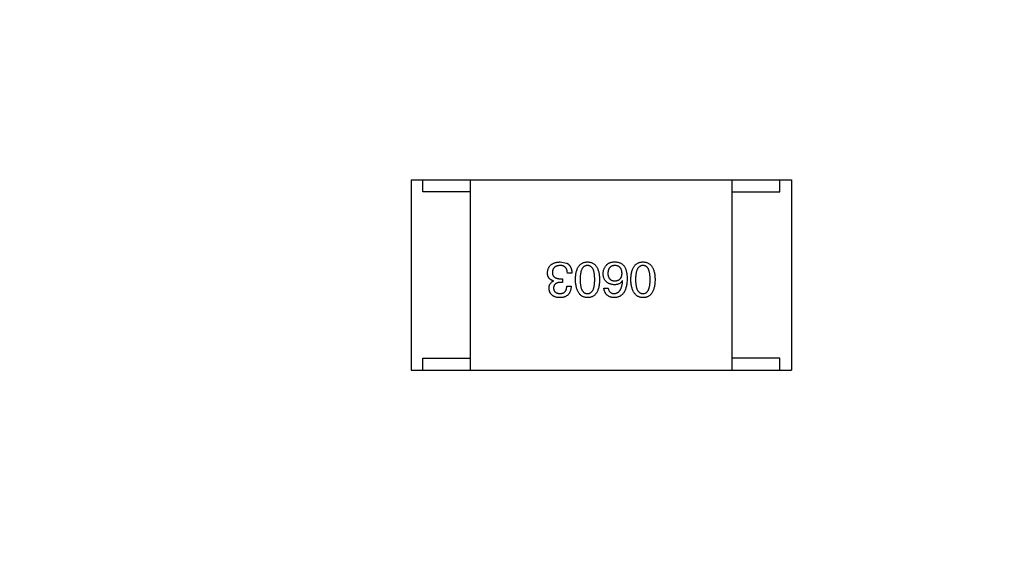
# Model space of a CAD drawing. Header units: millimetres. Extents: x -16 to 538, y -56 to 87.
# Tile 65 of 162: x 450.58 to 454.72, y 2.11 to 4.34. Entities that reach past the tile are written whole.
import ezdxf

# ---------------------------------------------------------------- set-up
doc = ezdxf.new("R2010")
doc.units = ezdxf.units.MM
doc.header["$LTSCALE"] = 1.21
doc.header["$MEASUREMENT"] = 0
doc.header["$PDMODE"] = 3
doc.header["$PDSIZE"] = 0.3125
doc.layers.get('0').update_dxf_attribs({"linetype": 'CONTINUOUS'})
doc.layers.get('DEFPOINTS').update_dxf_attribs({"linetype": 'CONTINUOUS'})
doc.layers.add('Dim', color=3, linetype='CONTINUOUS', lineweight=25)
doc.styles.get("Standard").update_dxf_attribs({"font": 'txt', "width": 0.8})
doc.dimstyles.get("Standard").update_dxf_attribs({"dimtxt": 0.15625, "dimasz": 0.1875, "dimexe": 0.125, "dimexo": 0.0625, "dimgap": 0.09, "dimtad": 0, "dimtih": 1, "dimtoh": 1, "dimzin": 4, "dimdsep": 46, "dimtxsty": 'STANDARD', "dimblk": '_FILLED', "dimblk1": '_FILLED', "dimblk2": '_FILLED', "dimcen": 0.09, "dimazin": 1, "dimtp": 0.01, "dimtm": 0.01, "dimtfac": 1, "dimtofl": 0, "dimtmove": 0, "dimatfit": 3, "dimldrblk": '_FILLED', "dimfxl": 1, "dimtolj": 1, "dimtzin": 4, "dimarcsym": 0})

# ---------------------------------------------------------------- blocks, each defined once
blk = doc.blocks.new('_FILLED')
at = {"color": 0, "linetype": 'ByBlock'}
blk.add_solid([(0, 0), (-1, 0.1667), (-1, -0.1667)], dxfattribs=at)
blk = doc.blocks.new('*D19')
at = {"color": 0, "linetype": 'ByBlock', "lineweight": -2}
for p, q in [((450.6432, 37.0225), (532.5397, 37.0225)), ((532.4147, 37.0225), (532.4147, 16.4209)), ((532.4147, -12.0275), (532.4147, 8.5742)), ((450.6432, -12.0275), (532.5397, -12.0275))]:
    blk.add_line(p, q, dxfattribs=at)
at = {"layer": 'DEFPOINTS', "color": 0, "linetype": 'ByBlock'}
for p in [(450.5807, 37.0225), (450.5807, -12.0275)]:
    blk.add_point(p, dxfattribs=at)
at = {"color": 0, "linetype": 'ByBlock', "lineweight": -2, "xscale": 2.54, "yscale": 2.54, "zscale": 2.54}
for p, rotation in [((532.4147, 37.0225), 90), ((532.4147, -12.0275), 270)]:
    blk.add_blockref('_FILLED', p, dxfattribs=dict(at, rotation=rotation))
at = {"color": 0, "linetype": 'ByBlock', "lineweight": -2, "insert": (532.4147, 12.4975), "char_height": 2.5, "attachment_point": 5, "rotation": 90}
blk.add_mtext('\\A1;49.05', dxfattribs=at)

msp = doc.modelspace()

# ---------------------------------------------------------------- linework, layer by layer
at = {"color": 7, "linetype": 'Continuous'}
for p, q in [((452.2262, 3.6666), (453.8262, 3.6666)), ((452.2262, 3.6666), (452.2262, 2.8666)), ((452.2762, 3.6166), (452.2762, 3.6666)), ((452.4762, 2.8666), (452.4762, 3.6666)), ((453.5762, 2.8666), (453.5762, 3.6666)), ((453.7762, 3.6166), (453.7762, 3.6666)), ((453.8262, 3.6666), (453.8262, 2.8666)), ((452.4762, 3.6166), (452.2762, 3.6166)), ((453.5762, 3.6166), (453.7762, 3.6166)), ((452.853, 3.3214), (452.8801, 3.3165)), ((452.9022, 3.2738), (452.8833, 3.2738)), ((452.8243, 3.241), (452.8243, 3.2419)), ((452.8629, 3.2353), (452.853, 3.2353)), ((452.8538, 3.2509), (452.8629, 3.2509)), ((452.8629, 3.2509), (452.8629, 3.2353)), ((453.1157, 3.2427), (453.1149, 3.2435)), ((452.8809, 3.2197), (452.8989, 3.2197)), ((453.037, 3.2107), (453.055, 3.2107)), ((452.2762, 2.9166), (452.4762, 2.9166)), ((452.2762, 2.8666), (452.2762, 2.9166)), ((453.7762, 2.9166), (453.5762, 2.9166)), ((453.7762, 2.8666), (453.7762, 2.9166)), ((452.2262, 2.8666), (453.8262, 2.8666))]:
    msp.add_line(p, q, dxfattribs=at)
for points, knots in [([(452.7997, 3.2755), (452.7999, 3.2773), (452.8001, 3.2808), (452.801, 3.2858), (452.8023, 3.2905), (452.8039, 3.2949), (452.8059, 3.299), (452.8083, 3.3027), (452.8111, 3.3061), (452.8142, 3.3092), (452.8178, 3.3119), (452.8217, 3.3142), (452.826, 3.3163), (452.8307, 3.318), (452.8357, 3.3193), (452.8412, 3.3204), (452.847, 3.3211), (452.851, 3.3213), (452.853, 3.3214)], [0, 0, 0, 0, 0.068236, 0.132937, 0.194125, 0.253174, 0.310181, 0.365986, 0.421096, 0.476216, 0.532352, 0.590232, 0.649824, 0.71274, 0.778406, 0.848058, 0.921922, 1, 1, 1, 1]), ([(452.8801, 3.3165), (452.8809, 3.316), (452.8827, 3.3152), (452.8851, 3.3137), (452.8874, 3.312), (452.8895, 3.3101), (452.8914, 3.3081), (452.8932, 3.3059), (452.8948, 3.3035), (452.8963, 3.3009), (452.8976, 3.2981), (452.8988, 3.2952), (452.8997, 3.2921), (452.9005, 3.2888), (452.9012, 3.2853), (452.9017, 3.2816), (452.902, 3.2778), (452.9021, 3.2752), (452.9022, 3.2738)], [0, 0, 0, 0, 0.056906, 0.113264, 0.168825, 0.223843, 0.279195, 0.335267, 0.392098, 0.450414, 0.51054, 0.572219, 0.636652, 0.703156, 0.773102, 0.845505, 0.921063, 1, 1, 1, 1]), ([(452.9171, 3.2476), (452.9172, 3.2506), (452.9174, 3.2563), (452.9182, 3.2646), (452.9193, 3.2723), (452.9208, 3.2794), (452.9227, 3.286), (452.9249, 3.2921), (452.9275, 3.2976), (452.9305, 3.3025), (452.9339, 3.3069), (452.9376, 3.3107), (452.9418, 3.3139), (452.9463, 3.3166), (452.9512, 3.3186), (452.9565, 3.3202), (452.9621, 3.3211), (452.966, 3.3213), (452.968, 3.3214)], [0, 0, 0, 0, 0.08769, 0.170218, 0.24749, 0.319818, 0.387758, 0.451391, 0.511445, 0.568185, 0.622681, 0.67526, 0.726746, 0.778428, 0.830764, 0.884397, 0.940866, 1, 1, 1, 1]), ([(452.968, 3.3214), (452.9699, 3.3213), (452.9738, 3.3211), (452.9795, 3.3202), (452.9847, 3.3186), (452.9896, 3.3166), (452.9941, 3.3139), (452.9983, 3.3107), (453.002, 3.3069), (453.0054, 3.3025), (453.0084, 3.2976), (453.011, 3.2921), (453.0132, 3.286), (453.0151, 3.2794), (453.0166, 3.2723), (453.0177, 3.2646), (453.0185, 3.2563), (453.0187, 3.2506), (453.0188, 3.2476)], [0, 0, 0, 0, 0.059135, 0.115606, 0.169241, 0.221578, 0.273261, 0.324749, 0.377329, 0.431642, 0.488541, 0.548597, 0.612232, 0.680174, 0.752504, 0.829777, 0.912307, 1, 1, 1, 1]), ([(453.0485, 3.3091), (453.0494, 3.3101), (453.0513, 3.3123), (453.0548, 3.3149), (453.0587, 3.3171), (453.0631, 3.3188), (453.068, 3.3202), (453.0733, 3.321), (453.0792, 3.3215), (453.0832, 3.3214), (453.0853, 3.3214)], [0, 0, 0, 0, 0.105033, 0.21147, 0.321511, 0.438526, 0.563605, 0.698055, 0.843218, 1, 1, 1, 1]), ([(453.0853, 3.3214), (453.0874, 3.3213), (453.0914, 3.321), (453.0972, 3.3199), (453.1027, 3.3184), (453.1077, 3.3161), (453.1124, 3.3134), (453.1166, 3.3101), (453.1206, 3.3062), (453.1228, 3.3032), (453.1239, 3.3017)], [0, 0, 0, 0, 0.137449, 0.267856, 0.393219, 0.514735, 0.63397, 0.753734, 0.874967, 1, 1, 1, 1]), ([(453.1503, 3.2476), (453.1504, 3.2506), (453.1506, 3.2563), (453.1514, 3.2646), (453.1524, 3.2723), (453.154, 3.2794), (453.1558, 3.286), (453.1581, 3.2921), (453.1607, 3.2976), (453.1637, 3.3025), (453.167, 3.3069), (453.1708, 3.3107), (453.1749, 3.3139), (453.1795, 3.3166), (453.1844, 3.3186), (453.1896, 3.3202), (453.1952, 3.3211), (453.1991, 3.3213), (453.2011, 3.3214)], [0, 0, 0, 0, 0.08769, 0.170218, 0.24749, 0.319818, 0.387758, 0.451391, 0.511445, 0.568185, 0.622681, 0.67526, 0.726746, 0.778428, 0.830764, 0.884397, 0.940866, 1, 1, 1, 1]), ([(453.2011, 3.3214), (453.2031, 3.3213), (453.207, 3.3211), (453.2126, 3.3202), (453.2179, 3.3186), (453.2228, 3.3166), (453.2273, 3.3139), (453.2314, 3.3107), (453.2352, 3.3069), (453.2385, 3.3025), (453.2415, 3.2976), (453.2441, 3.2921), (453.2464, 3.286), (453.2482, 3.2794), (453.2498, 3.2723), (453.2509, 3.2646), (453.2516, 3.2563), (453.2518, 3.2506), (453.2519, 3.2476)], [0, 0, 0, 0, 0.059135, 0.115606, 0.169241, 0.221578, 0.273261, 0.324749, 0.377329, 0.431642, 0.488541, 0.548597, 0.612232, 0.680174, 0.752504, 0.829777, 0.912307, 1, 1, 1, 1]), ([(452.8243, 3.2419), (452.8233, 3.2422), (452.8214, 3.2428), (452.8186, 3.2439), (452.816, 3.2453), (452.8136, 3.2467), (452.8114, 3.2483), (452.8093, 3.25), (452.8075, 3.2519), (452.8058, 3.2539), (452.8044, 3.2561), (452.8031, 3.2584), (452.8021, 3.2609), (452.8013, 3.2636), (452.8005, 3.2663), (452.8001, 3.2693), (452.7998, 3.2723), (452.7998, 3.2744), (452.7997, 3.2755)], [0, 0, 0, 0, 0.069445, 0.136039, 0.200011, 0.261745, 0.322328, 0.381403, 0.438864, 0.496655, 0.554398, 0.612391, 0.672266, 0.733005, 0.79604, 0.861293, 0.928785, 1, 1, 1, 1]), ([(452.8522, 3.3066), (452.851, 3.3065), (452.8486, 3.3064), (452.8451, 3.3058), (452.8419, 3.3052), (452.8389, 3.3043), (452.8361, 3.3032), (452.8335, 3.3019), (452.8311, 3.3004), (452.829, 3.2987), (452.8271, 3.2968), (452.8254, 3.2947), (452.824, 3.2924), (452.8228, 3.2899), (452.8218, 3.2872), (452.821, 3.2843), (452.8205, 3.2812), (452.8203, 3.279), (452.8202, 3.2779)], [0, 0, 0, 0, 0.076694, 0.149502, 0.218019, 0.283183, 0.345589, 0.405199, 0.462852, 0.519478, 0.575313, 0.630559, 0.687006, 0.744638, 0.804006, 0.866059, 0.931486, 1, 1, 1, 1]), ([(452.8202, 3.2779), (452.8203, 3.2768), (452.8203, 3.2747), (452.8207, 3.2716), (452.8214, 3.2688), (452.8223, 3.2661), (452.8234, 3.2636), (452.8249, 3.2614), (452.8266, 3.2594), (452.8286, 3.2576), (452.8309, 3.256), (452.8334, 3.2546), (452.8361, 3.2535), (452.8392, 3.2525), (452.8425, 3.2518), (452.846, 3.2513), (452.8499, 3.2509), (452.8525, 3.2509), (452.8538, 3.2509)], [0, 0, 0, 0, 0.066518, 0.129194, 0.188613, 0.245254, 0.300032, 0.353805, 0.407079, 0.461108, 0.516272, 0.574141, 0.634837, 0.699275, 0.767504, 0.840272, 0.917505, 1, 1, 1, 1]), ([(452.8833, 3.2738), (452.8833, 3.2752), (452.8832, 3.2777), (452.8827, 3.2815), (452.8821, 3.2849), (452.8812, 3.2881), (452.88, 3.2911), (452.8786, 3.2938), (452.877, 3.2962), (452.8752, 3.2985), (452.8731, 3.3004), (452.8708, 3.3021), (452.8683, 3.3035), (452.8655, 3.3046), (452.8625, 3.3055), (452.8593, 3.3062), (452.8558, 3.3066), (452.8534, 3.3066), (452.8522, 3.3066)], [0, 0, 0, 0, 0.07723, 0.149593, 0.217944, 0.282232, 0.34411, 0.402297, 0.458791, 0.513966, 0.568538, 0.623291, 0.679957, 0.737243, 0.798142, 0.86118, 0.928728, 1, 1, 1, 1]), ([(452.968, 3.3066), (452.9667, 3.3065), (452.9642, 3.3064), (452.9607, 3.3056), (452.9573, 3.3044), (452.9543, 3.3027), (452.9514, 3.3006), (452.9489, 3.2979), (452.9466, 3.2949), (452.9445, 3.2914), (452.9426, 3.2875), (452.9411, 3.2831), (452.9398, 3.2783), (452.9387, 3.273), (452.9378, 3.2673), (452.9372, 3.2611), (452.9369, 3.2545), (452.9368, 3.25), (452.9368, 3.2476)], [0, 0, 0, 0, 0.050879, 0.099377, 0.146973, 0.193618, 0.240619, 0.289461, 0.34047, 0.395283, 0.453059, 0.515633, 0.582666, 0.655287, 0.732971, 0.815933, 0.905166, 1, 1, 1, 1]), ([(452.9983, 3.2476), (452.9983, 3.25), (452.9982, 3.2546), (452.9978, 3.2613), (452.9973, 3.2675), (452.9965, 3.2733), (452.9954, 3.2786), (452.9941, 3.2835), (452.9926, 3.2879), (452.9908, 3.2918), (452.9888, 3.2953), (452.9866, 3.2983), (452.984, 3.3009), (452.9813, 3.303), (452.9783, 3.3047), (452.9751, 3.3058), (452.9716, 3.3065), (452.9692, 3.3066), (452.968, 3.3066)], [0, 0, 0, 0, 0.096457, 0.187288, 0.27178, 0.350132, 0.423455, 0.491343, 0.554037, 0.612253, 0.666313, 0.717038, 0.764921, 0.811214, 0.856775, 0.902988, 0.950234, 1, 1, 1, 1]), ([(453.0337, 3.2722), (453.0338, 3.2739), (453.0339, 3.2774), (453.0345, 3.2825), (453.0357, 3.2874), (453.0373, 3.2921), (453.0394, 3.2966), (453.0419, 3.301), (453.045, 3.3052), (453.0473, 3.3078), (453.0485, 3.3091)], [0, 0, 0, 0, 0.12904, 0.253809, 0.377066, 0.499122, 0.621469, 0.744665, 0.870607, 1, 1, 1, 1]), ([(453.0804, 3.2255), (453.0786, 3.2256), (453.0751, 3.226), (453.0699, 3.2269), (453.0651, 3.228), (453.0606, 3.2295), (453.0565, 3.2314), (453.0527, 3.2335), (453.0493, 3.236), (453.0462, 3.2387), (453.0434, 3.2418), (453.041, 3.2453), (453.0389, 3.249), (453.0371, 3.253), (453.0358, 3.2574), (453.0347, 3.262), (453.034, 3.267), (453.0338, 3.2704), (453.0337, 3.2722)], [0, 0, 0, 0, 0.074228, 0.144548, 0.211288, 0.274576, 0.335162, 0.393915, 0.450599, 0.506657, 0.562409, 0.618617, 0.676096, 0.735061, 0.79654, 0.860906, 0.928473, 1, 1, 1, 1]), ([(453.0821, 3.3066), (453.081, 3.3065), (453.0788, 3.3063), (453.0757, 3.3058), (453.0728, 3.305), (453.0701, 3.304), (453.0676, 3.3027), (453.0653, 3.3012), (453.0632, 3.2994), (453.0613, 3.2974), (453.0596, 3.2952), (453.0581, 3.2927), (453.0568, 3.29), (453.0557, 3.2871), (453.0548, 3.2839), (453.0542, 3.2805), (453.0536, 3.2768), (453.0535, 3.2743), (453.0534, 3.273)], [0, 0, 0, 0, 0.066682, 0.130303, 0.190802, 0.248749, 0.30534, 0.361219, 0.415721, 0.471765, 0.528279, 0.586428, 0.64659, 0.710143, 0.776461, 0.846692, 0.921137, 1, 1, 1, 1]), ([(453.0534, 3.273), (453.0535, 3.2718), (453.0536, 3.2694), (453.0541, 3.2659), (453.0549, 3.2627), (453.0558, 3.2597), (453.0569, 3.257), (453.0582, 3.2544), (453.0598, 3.2521), (453.0615, 3.25), (453.0635, 3.2482), (453.0657, 3.2466), (453.068, 3.2452), (453.0706, 3.244), (453.0734, 3.2431), (453.0764, 3.2425), (453.0796, 3.242), (453.0818, 3.2419), (453.0829, 3.2419)], [0, 0, 0, 0, 0.076288, 0.14871, 0.216387, 0.281386, 0.342528, 0.402111, 0.4591, 0.514852, 0.569974, 0.625644, 0.682226, 0.740156, 0.800362, 0.863471, 0.930116, 1, 1, 1, 1]), ([(453.1132, 3.2738), (453.1131, 3.2751), (453.113, 3.2776), (453.1124, 3.2813), (453.1117, 3.2847), (453.1107, 3.2878), (453.1096, 3.2908), (453.1081, 3.2934), (453.1065, 3.2959), (453.1046, 3.298), (453.1026, 3.3), (453.1003, 3.3017), (453.0978, 3.3031), (453.0951, 3.3043), (453.0921, 3.3053), (453.089, 3.306), (453.0856, 3.3065), (453.0833, 3.3066), (453.0821, 3.3066)], [0, 0, 0, 0, 0.076467, 0.148148, 0.216496, 0.280559, 0.342274, 0.401168, 0.458322, 0.514073, 0.569257, 0.62465, 0.68124, 0.739113, 0.799947, 0.862804, 0.929597, 1, 1, 1, 1]), ([(453.0829, 3.2419), (453.0841, 3.2419), (453.0863, 3.242), (453.0896, 3.2425), (453.0927, 3.2432), (453.0955, 3.2441), (453.0982, 3.2453), (453.1006, 3.2467), (453.1028, 3.2483), (453.1048, 3.2502), (453.1067, 3.2524), (453.1082, 3.2547), (453.1096, 3.2573), (453.1108, 3.2602), (453.1117, 3.2633), (453.1125, 3.2666), (453.113, 3.2701), (453.1131, 3.2726), (453.1132, 3.2738)], [0, 0, 0, 0, 0.070453, 0.136523, 0.199866, 0.260392, 0.318446, 0.374657, 0.430182, 0.485556, 0.541071, 0.598396, 0.657208, 0.718642, 0.783247, 0.851631, 0.923928, 1, 1, 1, 1]), ([(453.1239, 3.3017), (453.1247, 3.3001), (453.1265, 3.2969), (453.1287, 3.2917), (453.1305, 3.286), (453.1319, 3.2799), (453.1331, 3.2733), (453.1339, 3.2662), (453.1345, 3.2587), (453.1345, 3.2535), (453.1345, 3.2509)], [0, 0, 0, 0, 0.101889, 0.209155, 0.322694, 0.442863, 0.569758, 0.70479, 0.848502, 1, 1, 1, 1]), ([(453.2011, 3.3066), (453.1998, 3.3065), (453.1974, 3.3064), (453.1938, 3.3056), (453.1905, 3.3044), (453.1874, 3.3027), (453.1846, 3.3006), (453.182, 3.2979), (453.1797, 3.2949), (453.1776, 3.2914), (453.1758, 3.2875), (453.1742, 3.2831), (453.1729, 3.2783), (453.1718, 3.273), (453.171, 3.2673), (453.1704, 3.2611), (453.17, 3.2545), (453.17, 3.25), (453.17, 3.2476)], [0, 0, 0, 0, 0.050879, 0.099377, 0.146973, 0.193618, 0.240619, 0.289461, 0.34047, 0.395283, 0.453059, 0.515633, 0.582666, 0.655287, 0.732971, 0.815933, 0.905166, 1, 1, 1, 1]), ([(453.2314, 3.2476), (453.2314, 3.25), (453.2314, 3.2546), (453.231, 3.2613), (453.2304, 3.2675), (453.2296, 3.2733), (453.2285, 3.2786), (453.2273, 3.2835), (453.2257, 3.2879), (453.2239, 3.2918), (453.2219, 3.2953), (453.2197, 3.2983), (453.2172, 3.3009), (453.2144, 3.303), (453.2115, 3.3047), (453.2082, 3.3058), (453.2047, 3.3065), (453.2023, 3.3066), (453.2011, 3.3066)], [0, 0, 0, 0, 0.096457, 0.187288, 0.27178, 0.350132, 0.423455, 0.491343, 0.554037, 0.612253, 0.666313, 0.717038, 0.764921, 0.811214, 0.856775, 0.902988, 0.950234, 1, 1, 1, 1]), ([(452.8063, 3.2099), (452.8063, 3.2117), (452.8064, 3.2153), (452.8073, 3.2204), (452.8087, 3.225), (452.8107, 3.2292), (452.8132, 3.2329), (452.8164, 3.2362), (452.8201, 3.2389), (452.8229, 3.2403), (452.8243, 3.241)], [0, 0, 0, 0, 0.143686, 0.277942, 0.40333, 0.521785, 0.638573, 0.755208, 0.874773, 1, 1, 1, 1]), ([(452.853, 3.2353), (452.8519, 3.2353), (452.8498, 3.2352), (452.8467, 3.2348), (452.8438, 3.2343), (452.8412, 3.2336), (452.8387, 3.2327), (452.8364, 3.2316), (452.8344, 3.2304), (452.8325, 3.229), (452.8309, 3.2274), (452.8294, 3.2256), (452.8282, 3.2237), (452.8271, 3.2216), (452.8263, 3.2193), (452.8257, 3.2169), (452.8253, 3.2143), (452.8252, 3.2125), (452.8251, 3.2115)], [0, 0, 0, 0, 0.079415, 0.154091, 0.22508, 0.29186, 0.355026, 0.415127, 0.472418, 0.528511, 0.583551, 0.638361, 0.693547, 0.750023, 0.807857, 0.868401, 0.932259, 1, 1, 1, 1]), ([(452.968, 3.1714), (452.966, 3.1715), (452.9622, 3.1717), (452.9566, 3.1728), (452.9514, 3.1745), (452.9466, 3.1766), (452.9421, 3.1794), (452.938, 3.1828), (452.9343, 3.1868), (452.9309, 3.1913), (452.9279, 3.1964), (452.9253, 3.202), (452.923, 3.2082), (452.9211, 3.215), (452.9196, 3.2223), (452.9184, 3.2303), (452.9175, 3.2387), (452.9173, 3.2446), (452.9171, 3.2476)], [0, 0, 0, 0, 0.057415, 0.112361, 0.16496, 0.216437, 0.267441, 0.318839, 0.371478, 0.426325, 0.483626, 0.544235, 0.608673, 0.677374, 0.750405, 0.828394, 0.911525, 1, 1, 1, 1]), ([(452.9368, 3.2476), (452.9368, 3.2452), (452.9369, 3.2406), (452.9372, 3.2339), (452.9378, 3.2277), (452.9387, 3.2219), (452.9398, 3.2166), (452.9411, 3.2117), (452.9427, 3.2073), (452.9445, 3.2034), (452.9466, 3.1999), (452.9489, 3.1969), (452.9515, 3.1943), (452.9543, 3.1922), (452.9573, 3.1906), (452.9607, 3.1894), (452.9642, 3.1887), (452.9667, 3.1886), (452.968, 3.1886)], [0, 0, 0, 0, 0.095719, 0.185854, 0.269738, 0.347952, 0.420315, 0.487894, 0.550245, 0.608186, 0.662454, 0.713283, 0.761375, 0.808209, 0.854301, 0.901312, 0.949396, 1, 1, 1, 1]), ([(452.968, 3.1886), (452.9692, 3.1886), (452.9716, 3.1887), (452.9751, 3.1894), (452.9783, 3.1906), (452.9813, 3.1922), (452.984, 3.1943), (452.9866, 3.1969), (452.9888, 3.1999), (452.9908, 3.2034), (452.9926, 3.2073), (452.9941, 3.2117), (452.9954, 3.2166), (452.9965, 3.2219), (452.9973, 3.2277), (452.9978, 3.2339), (452.9982, 3.2406), (452.9983, 3.2452), (452.9983, 3.2476)], [0, 0, 0, 0, 0.049764, 0.097007, 0.143217, 0.188577, 0.235116, 0.282997, 0.333719, 0.387776, 0.445989, 0.508679, 0.576563, 0.649481, 0.728235, 0.812722, 0.903548, 1, 1, 1, 1]), ([(453.0188, 3.2476), (453.0187, 3.2446), (453.0185, 3.2386), (453.0177, 3.2301), (453.0166, 3.2221), (453.0151, 3.2147), (453.0132, 3.2079), (453.011, 3.2016), (453.0084, 3.196), (453.0054, 3.1909), (453.002, 3.1863), (452.9983, 3.1824), (452.9941, 3.1791), (452.9896, 3.1763), (452.9847, 3.1742), (452.9795, 3.1726), (452.9738, 3.1716), (452.9699, 3.1715), (452.968, 3.1714)], [0, 0, 0, 0, 0.088823, 0.172287, 0.250296, 0.323438, 0.392244, 0.456221, 0.516635, 0.573871, 0.628, 0.680335, 0.731489, 0.782557, 0.834044, 0.886738, 0.942089, 1, 1, 1, 1]), ([(453.1345, 3.2509), (453.1344, 3.2477), (453.1342, 3.2416), (453.1334, 3.2328), (453.1323, 3.2245), (453.1306, 3.2168), (453.1287, 3.2098), (453.1263, 3.2033), (453.1235, 3.1974), (453.1203, 3.1921), (453.1168, 3.1874), (453.1127, 3.1833), (453.1083, 3.1797), (453.1035, 3.1768), (453.0983, 3.1746), (453.0927, 3.1729), (453.0867, 3.1718), (453.0826, 3.1715), (453.0804, 3.1714)], [0, 0, 0, 0, 0.087517, 0.169686, 0.246944, 0.319347, 0.387088, 0.450961, 0.511075, 0.567974, 0.622351, 0.675039, 0.726853, 0.778688, 0.83093, 0.884738, 0.941043, 1, 1, 1, 1]), ([(453.1149, 3.2435), (453.114, 3.2421), (453.1123, 3.2393), (453.1091, 3.2355), (453.1055, 3.2324), (453.1013, 3.2298), (453.0967, 3.2279), (453.0917, 3.2265), (453.0862, 3.2256), (453.0824, 3.2255), (453.0804, 3.2255)], [0, 0, 0, 0, 0.122276, 0.239997, 0.35611, 0.473903, 0.59404, 0.720428, 0.855383, 1, 1, 1, 1]), ([(453.0804, 3.1886), (453.0817, 3.1887), (453.0843, 3.1889), (453.0879, 3.1897), (453.0914, 3.1909), (453.0946, 3.1926), (453.0977, 3.1945), (453.1005, 3.1969), (453.103, 3.1998), (453.1053, 3.2029), (453.1074, 3.2065), (453.1093, 3.2105), (453.1109, 3.2149), (453.1123, 3.2197), (453.1135, 3.2249), (453.1145, 3.2305), (453.1152, 3.2364), (453.1155, 3.2406), (453.1157, 3.2427)], [0, 0, 0, 0, 0.054741, 0.107075, 0.158339, 0.208382, 0.258772, 0.310045, 0.362765, 0.417822, 0.475982, 0.537466, 0.602901, 0.673037, 0.747247, 0.826291, 0.910782, 1, 1, 1, 1]), ([(453.2011, 3.1714), (453.1991, 3.1715), (453.1953, 3.1717), (453.1898, 3.1728), (453.1846, 3.1745), (453.1798, 3.1766), (453.1753, 3.1794), (453.1712, 3.1828), (453.1675, 3.1868), (453.1641, 3.1913), (453.1611, 3.1964), (453.1584, 3.202), (453.1562, 3.2082), (453.1543, 3.215), (453.1527, 3.2223), (453.1515, 3.2303), (453.1507, 3.2387), (453.1504, 3.2446), (453.1503, 3.2476)], [0, 0, 0, 0, 0.057415, 0.112361, 0.16496, 0.216437, 0.267441, 0.318839, 0.371478, 0.426325, 0.483626, 0.544235, 0.608673, 0.677374, 0.750405, 0.828394, 0.911525, 1, 1, 1, 1]), ([(453.17, 3.2476), (453.17, 3.2452), (453.17, 3.2406), (453.1704, 3.2339), (453.171, 3.2277), (453.1718, 3.2219), (453.1729, 3.2166), (453.1742, 3.2117), (453.1758, 3.2073), (453.1776, 3.2034), (453.1797, 3.1999), (453.182, 3.1969), (453.1846, 3.1943), (453.1874, 3.1922), (453.1905, 3.1906), (453.1938, 3.1894), (453.1974, 3.1887), (453.1998, 3.1886), (453.2011, 3.1886)], [0, 0, 0, 0, 0.095719, 0.185854, 0.269738, 0.347952, 0.420315, 0.487894, 0.550245, 0.608186, 0.662454, 0.713283, 0.761375, 0.808209, 0.854301, 0.901312, 0.949396, 1, 1, 1, 1]), ([(453.2011, 3.1886), (453.2023, 3.1886), (453.2047, 3.1887), (453.2082, 3.1894), (453.2114, 3.1906), (453.2144, 3.1922), (453.2172, 3.1943), (453.2197, 3.1969), (453.2219, 3.1999), (453.2239, 3.2034), (453.2257, 3.2073), (453.2273, 3.2117), (453.2285, 3.2166), (453.2296, 3.2219), (453.2304, 3.2277), (453.231, 3.2339), (453.2314, 3.2406), (453.2314, 3.2452), (453.2314, 3.2476)], [0, 0, 0, 0, 0.049764, 0.097007, 0.143217, 0.188577, 0.235116, 0.282997, 0.333719, 0.387776, 0.445989, 0.508679, 0.576563, 0.649481, 0.728235, 0.812722, 0.903548, 1, 1, 1, 1]), ([(453.2519, 3.2476), (453.2518, 3.2446), (453.2516, 3.2386), (453.2509, 3.2301), (453.2498, 3.2221), (453.2482, 3.2147), (453.2464, 3.2079), (453.2441, 3.2016), (453.2415, 3.196), (453.2385, 3.1909), (453.2352, 3.1863), (453.2314, 3.1824), (453.2273, 3.1791), (453.2228, 3.1763), (453.2179, 3.1742), (453.2126, 3.1726), (453.207, 3.1716), (453.2031, 3.1715), (453.2011, 3.1714)], [0, 0, 0, 0, 0.088823, 0.172287, 0.250296, 0.323438, 0.392244, 0.456221, 0.516635, 0.573871, 0.628, 0.680335, 0.731489, 0.782557, 0.834044, 0.886738, 0.942089, 1, 1, 1, 1]), ([(452.8514, 3.1714), (452.8497, 3.1715), (452.8463, 3.1716), (452.8414, 3.1723), (452.8369, 3.1731), (452.8326, 3.1743), (452.8287, 3.1757), (452.8251, 3.1775), (452.8218, 3.1795), (452.8188, 3.1818), (452.8161, 3.1843), (452.8137, 3.1872), (452.8117, 3.1903), (452.8099, 3.1937), (452.8086, 3.1973), (452.8075, 3.2013), (452.8067, 3.2055), (452.8064, 3.2084), (452.8063, 3.2099)], [0, 0, 0, 0, 0.077845, 0.151584, 0.221397, 0.287366, 0.350104, 0.410398, 0.467998, 0.524388, 0.579979, 0.635152, 0.690917, 0.747936, 0.806661, 0.867861, 0.932479, 1, 1, 1, 1]), ([(452.8251, 3.2115), (452.8252, 3.2106), (452.8254, 3.2089), (452.8259, 3.2064), (452.8266, 3.204), (452.8274, 3.2018), (452.8284, 3.1998), (452.8297, 3.1979), (452.8311, 3.1962), (452.8327, 3.1947), (452.8345, 3.1933), (452.8365, 3.1922), (452.8386, 3.1911), (452.841, 3.1903), (452.8435, 3.1896), (452.8463, 3.1891), (452.8492, 3.1887), (452.8512, 3.1886), (452.8522, 3.1886)], [0, 0, 0, 0, 0.067655, 0.132224, 0.194132, 0.253145, 0.309858, 0.366002, 0.421361, 0.47702, 0.532632, 0.590536, 0.65067, 0.713258, 0.779588, 0.848803, 0.921949, 1, 1, 1, 1]), ([(452.8989, 3.2197), (452.8989, 3.2178), (452.8987, 3.2141), (452.8981, 3.2087), (452.8971, 3.2036), (452.8957, 3.1989), (452.894, 3.1946), (452.8919, 3.1906), (452.8895, 3.187), (452.8867, 3.1838), (452.8835, 3.181), (452.88, 3.1785), (452.8761, 3.1763), (452.8718, 3.1746), (452.8672, 3.1732), (452.8622, 3.1722), (452.8569, 3.1715), (452.8533, 3.1714), (452.8514, 3.1714)], [0, 0, 0, 0, 0.074804, 0.144899, 0.211458, 0.274554, 0.334363, 0.392059, 0.448123, 0.503024, 0.558154, 0.613471, 0.670844, 0.729926, 0.792003, 0.857405, 0.926768, 1, 1, 1, 1]), ([(452.8522, 3.1886), (452.8533, 3.1886), (452.8555, 3.1887), (452.8587, 3.189), (452.8617, 3.1896), (452.8644, 3.1905), (452.867, 3.1916), (452.8693, 3.1929), (452.8714, 3.1945), (452.8734, 3.1963), (452.875, 3.1984), (452.8765, 3.2008), (452.8778, 3.2033), (452.8788, 3.2061), (452.8797, 3.2092), (452.8803, 3.2125), (452.8807, 3.216), (452.8808, 3.2185), (452.8809, 3.2197)], [0, 0, 0, 0, 0.069877, 0.136363, 0.198671, 0.257968, 0.315462, 0.370709, 0.425568, 0.479847, 0.535753, 0.592303, 0.651386, 0.713311, 0.778642, 0.84836, 0.921866, 1, 1, 1, 1]), ([(453.0804, 3.1714), (453.0788, 3.1715), (453.0757, 3.1718), (453.0712, 3.1725), (453.067, 3.1734), (453.063, 3.1747), (453.0593, 3.1762), (453.0559, 3.178), (453.0527, 3.1801), (453.0498, 3.1824), (453.0473, 3.185), (453.045, 3.1879), (453.0429, 3.191), (453.0412, 3.1944), (453.0397, 3.1981), (453.0385, 3.2021), (453.0375, 3.2063), (453.0372, 3.2092), (453.037, 3.2107)], [0, 0, 0, 0, 0.073784, 0.144317, 0.211047, 0.274818, 0.336501, 0.395724, 0.453465, 0.510016, 0.566585, 0.622844, 0.680328, 0.739335, 0.800408, 0.863904, 0.93053, 1, 1, 1, 1]), ([(453.055, 3.2107), (453.0554, 3.209), (453.0561, 3.2057), (453.058, 3.2011), (453.0604, 3.1972), (453.0633, 3.194), (453.0668, 3.1916), (453.0709, 3.1898), (453.0755, 3.1887), (453.0787, 3.1886), (453.0804, 3.1886)], [0, 0, 0, 0, 0.1439, 0.274233, 0.394478, 0.509388, 0.621911, 0.738504, 0.863414, 1, 1, 1, 1])]:
    msp.add_open_spline(points, degree=3, knots=knots, dxfattribs=at)

# ---------------------------------------------------------------- dimensions: what is measured, and where the dimension line sits
at = {"layer": 'Dim'}
dim = msp.add_linear_dim(base=(532.4147, -12.0275), p1=(450.5807, 37.0225), p2=(450.5807, -12.0275), angle=90, dimstyle='STANDARD', override={"dimtxt": 2.5, "dimasz": 2.54, "dimtih": 0, "dimtoh": 0, "dimzin": 0, "dimcen": 0.198, "dimadec": 0, "dimazin": 0, "dimtp": 0, "dimtm": 0, "dimtdec": 4, "dimtzin": 0}, dxfattribs=at)
dim.commit()
dim.dimension.update_dxf_attribs({"geometry": '*D19', "text_midpoint": (532.4147, 12.4975)})

doc.saveas('drawing.dxf')
